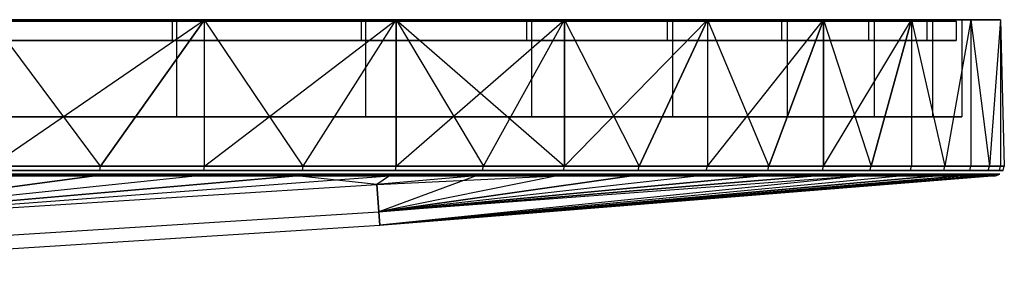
# Model space of a CAD drawing. Extents: x 0.1 to 11.9, y 0 to 2.7.
# Tile 20 of 20: x 9.9 to 11.9, y 0.1 to 0.6. Entities that reach past the tile are written whole.
import ezdxf

# ---------------------------------------------------------------- set-up
doc = ezdxf.new("R2010")
doc.units = 0
doc.header["$MEASUREMENT"] = 0
doc.layers.get('0').update_dxf_attribs({"color": 13, "linetype": 'CONTINUOUS'})

# ---------------------------------------------------------------- blocks, each defined once
blk = doc.blocks.new('ARIA_XL_STL')
at = {"color": 0}
for p, q in [((10.1791, 0.6146, 1.9583), (9.7522, 0.6146, 1.5525)), ((9.7522, 0.6146, 10.3766), (10.1791, 0.6146, 9.9708)), ((9.76, 0.6177, 1.5435), (10.1878, 0.6177, 1.9501)), ((10.1878, 0.6177, 9.979), (9.76, 0.6177, 10.3857)), ((10.1878, 0.6177, 9.979), (9.76, 0.6177, 10.3857)), ((9.76, 0.6177, 1.5435), (10.1878, 0.6177, 1.9501)), ((10.0333, 0.3207, 1.6843), (9.8113, 0.6177, 1.4837)), ((9.8113, 0.6177, 1.4837), (10.2448, 0.6177, 1.8959)), ((10.0333, 0.3207, 1.6843), (9.8113, 0.6177, 1.4837)), ((10.2448, 0.6177, 10.0333), (9.8113, 0.6177, 10.4454)), ((9.8113, 0.3207, 10.4454), (10.2448, 0.6177, 10.0333)), ((9.8113, 0.3207, 10.4454), (10.2448, 0.6177, 10.0333)), ((9.8113, 0.6177, 1.4837), (10.2448, 0.6177, 1.8959)), ((10.2448, 0.6177, 10.0333), (9.8113, 0.6177, 10.4454)), ((10.2448, 0.6177, 1.8959), (10.0333, 0.3207, 1.6843)), ((10.2448, 0.6177, 1.8959), (10.0333, 0.3207, 1.6843)), ((10.0333, 0.3207, 10.2448), (10.2448, 0.6177, 10.0333)), ((10.0333, 0.3207, 10.2448), (10.2448, 0.6177, 10.0333)), ((10.1791, 0.6146, 9.9708), (10.5628, 0.6146, 9.5239)), ((10.1791, 0.6146, 9.9708), (10.1791, 0.5752, 9.9708)), ((10.1791, 0.6146, 1.9583), (10.1791, 0.5752, 1.9583)), ((10.1791, 0.6146, 9.9708), (10.1791, 0.5752, 9.9708)), ((10.5628, 0.6146, 2.4053), (10.1791, 0.6146, 1.9583)), ((10.1791, 0.6146, 1.9583), (10.1791, 0.5752, 1.9583)), ((10.1878, 0.6177, 1.9501), (10.5722, 0.6177, 2.398)), ((10.5722, 0.6177, 9.5312), (10.1878, 0.6177, 9.979)), ((10.1878, 0.6177, 9.979), (10.1878, 0.4209, 9.979)), ((10.1878, 0.6177, 9.979), (10.1878, 0.4209, 9.979)), ((10.5722, 0.6177, 9.5312), (10.1878, 0.6177, 9.979)), ((10.1878, 0.6177, 1.9501), (10.5722, 0.6177, 2.398)), ((10.1878, 0.6177, 1.9501), (10.1878, 0.4209, 1.9501)), ((10.1878, 0.6177, 1.9501), (10.1878, 0.4209, 1.9501)), ((10.4454, 0.3207, 2.1179), (10.2448, 0.6177, 1.8959)), ((10.2448, 0.6177, 1.8959), (10.6345, 0.6177, 2.3498)), ((10.4454, 0.3207, 2.1179), (10.2448, 0.6177, 1.8959)), ((10.2448, 0.3207, 1.8959), (10.2448, 0.6177, 1.8959)), ((10.2448, 0.3207, 1.8959), (10.2448, 0.6177, 1.8959)), ((10.2448, 0.3207, 10.0333), (10.2448, 0.6177, 10.0333)), ((10.2448, 0.3207, 10.0333), (10.2448, 0.6177, 10.0333)), ((10.2448, 0.3207, 10.0333), (10.6345, 0.6177, 9.5794)), ((10.6345, 0.6177, 9.5794), (10.2448, 0.6177, 10.0333)), ((10.2448, 0.3207, 10.0333), (10.6345, 0.6177, 9.5794)), ((10.2448, 0.6177, 1.8959), (10.6345, 0.6177, 2.3498)), ((10.6345, 0.6177, 9.5794), (10.2448, 0.6177, 10.0333)), ((10.4454, 0.3207, 2.1179), (10.6345, 0.6177, 2.3498)), ((10.4454, 0.3207, 2.1179), (10.6345, 0.6177, 2.3498)), ((10.4454, 0.3207, 9.8113), (10.6345, 0.6177, 9.5794)), ((10.4454, 0.3207, 9.8113), (10.6345, 0.6177, 9.5794)), ((10.5628, 0.6146, 9.5239), (10.5628, 0.5752, 9.5239)), ((10.5628, 0.6146, 9.5239), (10.8993, 0.6146, 9.0404)), ((10.5628, 0.6146, 9.5239), (10.5628, 0.5752, 9.5239)), ((10.5628, 0.6146, 2.4053), (10.5628, 0.5752, 2.4053)), ((10.8993, 0.6146, 2.8887), (10.5628, 0.6146, 2.4053)), ((10.5628, 0.6146, 2.4053), (10.5628, 0.5752, 2.4053)), ((10.5722, 0.6177, 2.398), (10.9094, 0.6177, 2.8824)), ((10.9094, 0.6177, 9.0467), (10.5722, 0.6177, 9.5312)), ((10.5722, 0.6177, 9.5312), (10.5722, 0.4209, 9.5312)), ((10.5722, 0.6177, 9.5312), (10.5722, 0.4209, 9.5312)), ((10.9094, 0.6177, 9.0467), (10.5722, 0.6177, 9.5312)), ((10.5722, 0.6177, 2.398), (10.9094, 0.6177, 2.8824)), ((10.5722, 0.6177, 2.398), (10.5722, 0.4209, 2.398)), ((10.5722, 0.6177, 2.398), (10.5722, 0.4209, 2.398)), ((10.6345, 0.3207, 2.3498), (10.6345, 0.6177, 2.3498)), ((10.6345, 0.6177, 2.3498), (10.8116, 0.3207, 2.5909)), ((10.6345, 0.3207, 2.3498), (10.6345, 0.6177, 2.3498)), ((10.6345, 0.6177, 2.3498), (10.8116, 0.3207, 2.5909)), ((10.6345, 0.6177, 2.3498), (10.9762, 0.3207, 2.8408)), ((10.6345, 0.6177, 2.3498), (10.9762, 0.3207, 2.8408)), ((10.6345, 0.6177, 2.3498), (10.9762, 0.6177, 2.8408)), ((10.9762, 0.6177, 9.0884), (10.6345, 0.6177, 9.5794)), ((10.6345, 0.6177, 9.5794), (10.6345, 0.3207, 9.5794)), ((10.6345, 0.3207, 9.5794), (10.9762, 0.6177, 9.0884)), ((10.6345, 0.3207, 9.5794), (10.9762, 0.6177, 9.0884)), ((10.6345, 0.6177, 9.5794), (10.6345, 0.3207, 9.5794)), ((10.6345, 0.6177, 2.3498), (10.9762, 0.6177, 2.8408)), ((10.9762, 0.6177, 9.0884), (10.6345, 0.6177, 9.5794)), ((10.8116, 0.3207, 9.3382), (10.9762, 0.6177, 9.0884)), ((10.8116, 0.3207, 9.3382), (10.9762, 0.6177, 9.0884)), ((10.8993, 0.6146, 9.0404), (10.8993, 0.5752, 9.0404)), ((10.8993, 0.6146, 9.0404), (11.1852, 0.6146, 8.5254)), ((10.8993, 0.6146, 9.0404), (10.8993, 0.5752, 9.0404)), ((10.8993, 0.6146, 2.8887), (10.8993, 0.5752, 2.8887)), ((11.1852, 0.6146, 3.4037), (10.8993, 0.6146, 2.8887)), ((10.8993, 0.6146, 2.8887), (10.8993, 0.5752, 2.8887)), ((10.9094, 0.6177, 2.8824), (11.1959, 0.6177, 3.3985)), ((11.1959, 0.6177, 8.5306), (10.9094, 0.6177, 9.0467)), ((10.9094, 0.6177, 9.0467), (10.9094, 0.4209, 9.0467)), ((10.9094, 0.6177, 9.0467), (10.9094, 0.4209, 9.0467)), ((11.1959, 0.6177, 8.5306), (10.9094, 0.6177, 9.0467)), ((10.9094, 0.6177, 2.8824), (11.1959, 0.6177, 3.3985)), ((10.9094, 0.6177, 2.8824), (10.9094, 0.4209, 2.8824)), ((10.9094, 0.6177, 2.8824), (10.9094, 0.4209, 2.8824)), ((10.9762, 0.6177, 2.8408), (10.9762, 0.3207, 2.8408)), ((10.9762, 0.6177, 2.8408), (10.9762, 0.3207, 2.8408)), ((10.9762, 0.6177, 2.8408), (11.128, 0.3207, 3.0986)), ((10.9762, 0.6177, 2.8408), (11.128, 0.3207, 3.0986)), ((10.9762, 0.6177, 2.8408), (11.2666, 0.6177, 3.3638)), ((10.9762, 0.3207, 9.0884), (10.9762, 0.6177, 9.0884)), ((10.9762, 0.3207, 9.0884), (10.9762, 0.6177, 9.0884)), ((10.9762, 0.3207, 9.0884), (11.2666, 0.6177, 8.5653)), ((11.2666, 0.6177, 8.5653), (10.9762, 0.6177, 9.0884)), ((10.9762, 0.3207, 9.0884), (11.2666, 0.6177, 8.5653)), ((11.2666, 0.6177, 8.5653), (10.9762, 0.6177, 9.0884)), ((10.9762, 0.6177, 2.8408), (11.2666, 0.6177, 3.3638)), ((11.2666, 0.6177, 3.3638), (11.128, 0.3207, 3.0986)), ((11.2666, 0.6177, 3.3638), (11.128, 0.3207, 3.0986)), ((11.128, 0.3207, 8.8305), (11.2666, 0.6177, 8.5653)), ((11.128, 0.3207, 8.8305), (11.2666, 0.6177, 8.5653)), ((11.1852, 0.6146, 8.5254), (11.1852, 0.5752, 8.5254)), ((11.1852, 0.6146, 3.4037), (11.1852, 0.5752, 3.4037)), ((11.1852, 0.6146, 8.5254), (11.4175, 0.6146, 7.9841)), ((11.1852, 0.6146, 8.5254), (11.1852, 0.5752, 8.5254)), ((11.4175, 0.6146, 3.945), (11.1852, 0.6146, 3.4037)), ((11.1852, 0.6146, 3.4037), (11.1852, 0.5752, 3.4037)), ((11.1959, 0.6177, 3.3985), (11.4286, 0.6177, 3.9409)), ((11.4286, 0.6177, 7.9882), (11.1959, 0.6177, 8.5306)), ((11.1959, 0.6177, 8.5306), (11.1959, 0.4209, 8.5306)), ((11.1959, 0.6177, 8.5306), (11.1959, 0.4209, 8.5306)), ((11.4286, 0.6177, 7.9882), (11.1959, 0.6177, 8.5306)), ((11.1959, 0.6177, 3.3985), (11.4286, 0.6177, 3.9409)), ((11.1959, 0.6177, 3.3985), (11.1959, 0.4209, 3.3985)), ((11.1959, 0.6177, 3.3985), (11.1959, 0.4209, 3.3985)), ((11.2666, 0.6177, 3.3638), (11.2666, 0.3207, 3.3638)), ((11.2666, 0.6177, 3.3638), (11.2666, 0.3207, 3.3638)), ((11.2666, 0.6177, 3.3638), (11.3915, 0.3207, 3.6357)), ((11.2666, 0.6177, 3.3638), (11.3915, 0.3207, 3.6357)), ((11.2666, 0.6177, 3.3638), (11.5025, 0.6177, 3.9136)), ((11.5025, 0.6177, 8.0156), (11.2666, 0.6177, 8.5653)), ((11.2666, 0.6177, 8.5653), (11.2666, 0.3207, 8.5653)), ((11.2666, 0.3207, 8.5653), (11.5025, 0.6177, 8.0156)), ((11.2666, 0.3207, 8.5653), (11.5025, 0.6177, 8.0156)), ((11.2666, 0.6177, 8.5653), (11.2666, 0.3207, 8.5653)), ((11.5025, 0.6177, 8.0156), (11.2666, 0.6177, 8.5653)), ((11.2666, 0.6177, 3.3638), (11.5025, 0.6177, 3.9136)), ((11.5025, 0.6177, 3.9136), (11.3915, 0.3207, 3.6357)), ((11.5025, 0.6177, 3.9136), (11.3915, 0.3207, 3.6357)), ((11.3915, 0.3207, 8.2934), (11.5025, 0.6177, 8.0156)), ((11.3915, 0.3207, 8.2934), (11.5025, 0.6177, 8.0156)), ((11.4175, 0.6146, 7.9841), (11.5938, 0.6146, 7.4221)), ((11.4175, 0.6146, 7.9841), (11.4175, 0.5752, 7.9841)), ((11.4175, 0.6146, 7.9841), (11.4175, 0.5752, 7.9841)), ((11.4175, 0.6146, 3.945), (11.4175, 0.5752, 3.945)), ((11.5938, 0.6146, 4.5071), (11.4175, 0.6146, 3.945)), ((11.4175, 0.6146, 3.945), (11.4175, 0.5752, 3.945)), ((11.4286, 0.6177, 3.9409), (11.6053, 0.6177, 4.5041)), ((11.6053, 0.6177, 7.4251), (11.4286, 0.6177, 7.9882)), ((11.4286, 0.6177, 7.9882), (11.4286, 0.4209, 7.9882)), ((11.4286, 0.6177, 7.9882), (11.4286, 0.4209, 7.9882)), ((11.6053, 0.6177, 7.4251), (11.4286, 0.6177, 7.9882)), ((11.4286, 0.6177, 3.9409), (11.6053, 0.6177, 4.5041)), ((11.4286, 0.6177, 3.9409), (11.4286, 0.4209, 3.9409)), ((11.4286, 0.6177, 3.9409), (11.4286, 0.4209, 3.9409)), ((11.5025, 0.6177, 3.9136), (11.5025, 0.3207, 3.9136)), ((11.5025, 0.6177, 3.9136), (11.5025, 0.3207, 3.9136)), ((11.5025, 0.6177, 3.9136), (11.5992, 0.3207, 4.1967)), ((11.5025, 0.6177, 3.9136), (11.5992, 0.3207, 4.1967)), ((11.5025, 0.6177, 3.9136), (11.6816, 0.6177, 4.4843)), ((11.5025, 0.3207, 8.0156), (11.5025, 0.6177, 8.0156)), ((11.5025, 0.3207, 8.0156), (11.5025, 0.6177, 8.0156)), ((11.5025, 0.3207, 8.0156), (11.6816, 0.6177, 7.4448)), ((11.6816, 0.6177, 7.4448), (11.5025, 0.6177, 8.0156)), ((11.5025, 0.3207, 8.0156), (11.6816, 0.6177, 7.4448)), ((11.6816, 0.6177, 7.4448), (11.5025, 0.6177, 8.0156)), ((11.5025, 0.6177, 3.9136), (11.6816, 0.6177, 4.4843)), ((11.5938, 0.6146, 7.4221), (11.5938, 0.5752, 7.4221)), ((11.5938, 0.6146, 7.4221), (11.7124, 0.6146, 6.8451)), ((11.5938, 0.6146, 7.4221), (11.5938, 0.5752, 7.4221)), ((11.5938, 0.6146, 4.5071), (11.5938, 0.5752, 4.5071)), ((11.7124, 0.6146, 5.084), (11.5938, 0.6146, 4.5071)), ((11.5938, 0.6146, 4.5071), (11.5938, 0.5752, 4.5071)), ((11.6816, 0.6177, 4.4843), (11.5992, 0.3207, 4.1967)), ((11.6816, 0.6177, 4.4843), (11.5992, 0.3207, 4.1967)), ((11.5992, 0.3207, 7.7325), (11.6816, 0.6177, 7.4448)), ((11.5992, 0.3207, 7.7325), (11.6816, 0.6177, 7.4448)), ((11.6053, 0.6177, 4.5041), (11.7241, 0.6177, 5.0822)), ((11.7241, 0.6177, 6.8469), (11.6053, 0.6177, 7.4251)), ((11.6053, 0.6177, 7.4251), (11.6053, 0.4209, 7.4251)), ((11.6053, 0.6177, 7.4251), (11.6053, 0.4209, 7.4251)), ((11.7241, 0.6177, 6.8469), (11.6053, 0.6177, 7.4251)), ((11.6053, 0.6177, 4.5041), (11.7241, 0.6177, 5.0822)), ((11.6053, 0.6177, 4.5041), (11.6053, 0.4209, 4.5041)), ((11.6053, 0.6177, 4.5041), (11.6053, 0.4209, 4.5041)), ((11.6816, 0.6177, 4.4843), (11.6816, 0.3207, 4.4843)), ((11.6816, 0.6177, 4.4843), (11.6816, 0.3207, 4.4843)), ((11.6816, 0.6177, 4.4843), (11.7492, 0.3207, 4.7758)), ((11.6816, 0.6177, 4.4843), (11.7492, 0.3207, 4.7758)), ((11.6816, 0.6177, 4.4843), (11.802, 0.6177, 5.0703)), ((11.802, 0.6177, 6.8588), (11.6816, 0.6177, 7.4448)), ((11.6816, 0.6177, 7.4448), (11.7492, 0.3207, 7.1533)), ((11.6816, 0.6177, 7.4448), (11.7492, 0.3207, 7.1533)), ((11.6816, 0.6177, 7.4448), (11.6816, 0.3207, 7.4448)), ((11.6816, 0.6177, 7.4448), (11.6816, 0.3207, 7.4448)), ((11.802, 0.6177, 6.8588), (11.6816, 0.6177, 7.4448)), ((11.6816, 0.6177, 4.4843), (11.802, 0.6177, 5.0703)), ((11.7124, 0.6146, 6.8451), (11.7124, 0.5752, 6.8451)), ((11.7124, 0.6146, 6.8451), (11.772, 0.6146, 6.2591)), ((11.7124, 0.6146, 6.8451), (11.7124, 0.5752, 6.8451)), ((11.772, 0.6146, 5.67), (11.7124, 0.6146, 5.084)), ((11.7124, 0.6146, 5.084), (11.7124, 0.5752, 5.084)), ((11.7124, 0.6146, 5.084), (11.7124, 0.5752, 5.084)), ((11.7241, 0.6177, 5.0822), (11.7839, 0.6177, 5.6694)), ((11.7839, 0.6177, 6.2597), (11.7241, 0.6177, 6.8469)), ((11.7241, 0.6177, 6.8469), (11.7241, 0.4209, 6.8469)), ((11.7241, 0.6177, 6.8469), (11.7241, 0.4209, 6.8469)), ((11.7839, 0.6177, 6.2597), (11.7241, 0.6177, 6.8469)), ((11.7241, 0.6177, 5.0822), (11.7839, 0.6177, 5.6694)), ((11.7241, 0.6177, 5.0822), (11.7241, 0.4209, 5.0822)), ((11.7241, 0.6177, 5.0822), (11.7241, 0.4209, 5.0822)), ((11.802, 0.6177, 5.0703), (11.7492, 0.3207, 4.7758)), ((11.802, 0.6177, 5.0703), (11.7492, 0.3207, 4.7758)), ((11.802, 0.6177, 6.8588), (11.7492, 0.3207, 7.1533)), ((11.802, 0.6177, 6.8588), (11.7492, 0.3207, 7.1533)), ((11.772, 0.6146, 6.2591), (11.772, 0.5752, 6.2591)), ((11.772, 0.6146, 5.67), (11.772, 0.5752, 5.67)), ((11.772, 0.6146, 6.2591), (11.772, 0.6146, 5.67)), ((11.772, 0.6146, 6.2591), (11.772, 0.5752, 6.2591)), ((11.772, 0.6146, 5.67), (11.772, 0.5752, 5.67)), ((11.7839, 0.6177, 5.6694), (11.7839, 0.6177, 6.2597)), ((11.7839, 0.6177, 6.2597), (11.7839, 0.4209, 6.2597)), ((11.7839, 0.6177, 6.2597), (11.7839, 0.4209, 6.2597)), ((11.7839, 0.6177, 5.6694), (11.7839, 0.6177, 6.2597)), ((11.7839, 0.6177, 5.6694), (11.7839, 0.4209, 5.6694)), ((11.7839, 0.6177, 5.6694), (11.7839, 0.4209, 5.6694)), ((11.802, 0.6177, 5.0703), (11.802, 0.3207, 5.0703)), ((11.802, 0.6177, 5.0703), (11.802, 0.3207, 5.0703)), ((11.802, 0.6177, 5.0703), (11.8398, 0.3207, 5.3671)), ((11.802, 0.6177, 5.0703), (11.8398, 0.3207, 5.3671)), ((11.802, 0.6177, 5.0703), (11.8625, 0.6177, 5.6655)), ((11.8625, 0.6177, 6.2637), (11.802, 0.6177, 6.8588)), ((11.802, 0.6177, 6.8588), (11.8398, 0.3207, 6.562)), ((11.802, 0.6177, 6.8588), (11.8398, 0.3207, 6.562)), ((11.802, 0.6177, 6.8588), (11.802, 0.3207, 6.8588)), ((11.802, 0.6177, 6.8588), (11.802, 0.3207, 6.8588)), ((11.8625, 0.6177, 6.2637), (11.802, 0.6177, 6.8588)), ((11.802, 0.6177, 5.0703), (11.8625, 0.6177, 5.6655)), ((11.8625, 0.6177, 5.6655), (11.8398, 0.3207, 5.3671)), ((11.8625, 0.6177, 5.6655), (11.8398, 0.3207, 5.3671)), ((11.8625, 0.6177, 6.2637), (11.8398, 0.3207, 6.562)), ((11.8625, 0.6177, 6.2637), (11.8398, 0.3207, 6.562)), ((11.8625, 0.6177, 5.6655), (11.8625, 0.3207, 5.6655)), ((11.8625, 0.6177, 5.6655), (11.8625, 0.3207, 5.6655)), ((11.8625, 0.6177, 5.6655), (11.8701, 0.3207, 5.9646)), ((11.8625, 0.6177, 5.6655), (11.8701, 0.3207, 5.9646)), ((11.8625, 0.6177, 5.6655), (11.8625, 0.6177, 6.2637)), ((11.8625, 0.6177, 6.2637), (11.8701, 0.3207, 5.9646)), ((11.8625, 0.6177, 6.2637), (11.8701, 0.3207, 5.9646)), ((11.8625, 0.6177, 6.2637), (11.8625, 0.3207, 6.2637)), ((11.8625, 0.6177, 6.2637), (11.8625, 0.3207, 6.2637)), ((11.8625, 0.6177, 5.6655), (11.8625, 0.6177, 6.2637)), ((9.7522, 0.5752, 1.5525), (10.1791, 0.5752, 1.9583)), ((10.1791, 0.5752, 9.9708), (9.7522, 0.5752, 10.3766)), ((9.7522, 0.5752, 1.5525), (10.1791, 0.5752, 1.9583)), ((10.1791, 0.5752, 9.9708), (9.7522, 0.5752, 10.3766)), ((10.1791, 0.5752, 1.9583), (10.5628, 0.5752, 2.4053)), ((10.5628, 0.5752, 9.5239), (10.1791, 0.5752, 9.9708)), ((10.5628, 0.5752, 9.5239), (10.1791, 0.5752, 9.9708)), ((10.1791, 0.5752, 1.9583), (10.5628, 0.5752, 2.4053)), ((10.5628, 0.5752, 2.4053), (10.8993, 0.5752, 2.8887)), ((10.8993, 0.5752, 9.0404), (10.5628, 0.5752, 9.5239)), ((10.8993, 0.5752, 9.0404), (10.5628, 0.5752, 9.5239)), ((10.5628, 0.5752, 2.4053), (10.8993, 0.5752, 2.8887)), ((10.8993, 0.5752, 2.8887), (11.1852, 0.5752, 3.4037)), ((11.1852, 0.5752, 8.5254), (10.8993, 0.5752, 9.0404)), ((11.1852, 0.5752, 8.5254), (10.8993, 0.5752, 9.0404)), ((10.8993, 0.5752, 2.8887), (11.1852, 0.5752, 3.4037)), ((11.1852, 0.5752, 3.4037), (11.4175, 0.5752, 3.945)), ((11.4175, 0.5752, 7.9841), (11.1852, 0.5752, 8.5254)), ((11.4175, 0.5752, 7.9841), (11.1852, 0.5752, 8.5254)), ((11.1852, 0.5752, 3.4037), (11.4175, 0.5752, 3.945)), ((11.4175, 0.5752, 3.945), (11.5938, 0.5752, 4.5071)), ((11.5938, 0.5752, 7.4221), (11.4175, 0.5752, 7.9841)), ((11.5938, 0.5752, 7.4221), (11.4175, 0.5752, 7.9841)), ((11.4175, 0.5752, 3.945), (11.5938, 0.5752, 4.5071)), ((11.5938, 0.5752, 4.5071), (11.7124, 0.5752, 5.084)), ((11.7124, 0.5752, 6.8451), (11.5938, 0.5752, 7.4221)), ((11.7124, 0.5752, 6.8451), (11.5938, 0.5752, 7.4221)), ((11.5938, 0.5752, 4.5071), (11.7124, 0.5752, 5.084)), ((11.7124, 0.5752, 5.084), (11.772, 0.5752, 5.67)), ((11.772, 0.5752, 6.2591), (11.7124, 0.5752, 6.8451)), ((11.772, 0.5752, 6.2591), (11.7124, 0.5752, 6.8451)), ((11.7124, 0.5752, 5.084), (11.772, 0.5752, 5.67)), ((11.772, 0.5752, 5.67), (11.772, 0.5752, 6.2591)), ((11.772, 0.5752, 5.67), (11.772, 0.5752, 6.2591)), ((10.1878, 0.4209, 9.979), (9.76, 0.4209, 10.3857)), ((9.76, 0.4209, 1.5435), (10.1878, 0.4209, 1.9501)), ((10.1878, 0.4209, 9.979), (9.76, 0.4209, 10.3857)), ((9.76, 0.4209, 1.5435), (10.1878, 0.4209, 1.9501)), ((10.5722, 0.4209, 9.5312), (10.1878, 0.4209, 9.979)), ((10.1878, 0.4209, 1.9501), (10.5722, 0.4209, 2.398)), ((10.5722, 0.4209, 9.5312), (10.1878, 0.4209, 9.979)), ((10.1878, 0.4209, 1.9501), (10.5722, 0.4209, 2.398)), ((10.9094, 0.4209, 9.0467), (10.5722, 0.4209, 9.5312)), ((10.5722, 0.4209, 2.398), (10.9094, 0.4209, 2.8824)), ((10.9094, 0.4209, 9.0467), (10.5722, 0.4209, 9.5312)), ((10.5722, 0.4209, 2.398), (10.9094, 0.4209, 2.8824)), ((11.1959, 0.4209, 8.5306), (10.9094, 0.4209, 9.0467)), ((10.9094, 0.4209, 2.8824), (11.1959, 0.4209, 3.3985)), ((11.1959, 0.4209, 8.5306), (10.9094, 0.4209, 9.0467)), ((10.9094, 0.4209, 2.8824), (11.1959, 0.4209, 3.3985)), ((11.4286, 0.4209, 7.9882), (11.1959, 0.4209, 8.5306)), ((11.1959, 0.4209, 3.3985), (11.4286, 0.4209, 3.9409)), ((11.4286, 0.4209, 7.9882), (11.1959, 0.4209, 8.5306)), ((11.1959, 0.4209, 3.3985), (11.4286, 0.4209, 3.9409)), ((11.6053, 0.4209, 7.4251), (11.4286, 0.4209, 7.9882)), ((11.4286, 0.4209, 3.9409), (11.6053, 0.4209, 4.5041)), ((11.6053, 0.4209, 7.4251), (11.4286, 0.4209, 7.9882)), ((11.4286, 0.4209, 3.9409), (11.6053, 0.4209, 4.5041)), ((11.7241, 0.4209, 6.8469), (11.6053, 0.4209, 7.4251)), ((11.6053, 0.4209, 4.5041), (11.7241, 0.4209, 5.0822)), ((11.7241, 0.4209, 6.8469), (11.6053, 0.4209, 7.4251)), ((11.6053, 0.4209, 4.5041), (11.7241, 0.4209, 5.0822)), ((11.7839, 0.4209, 6.2597), (11.7241, 0.4209, 6.8469)), ((11.7241, 0.4209, 5.0822), (11.7839, 0.4209, 5.6694)), ((11.7839, 0.4209, 6.2597), (11.7241, 0.4209, 6.8469)), ((11.7241, 0.4209, 5.0822), (11.7839, 0.4209, 5.6694)), ((11.7839, 0.4209, 5.6694), (11.7839, 0.4209, 6.2597)), ((11.7839, 0.4209, 5.6694), (11.7839, 0.4209, 6.2597)), ((10.0333, 0.3207, 1.6843), (9.8113, 0.3207, 1.4837)), ((9.8113, 0.3207, 10.4454), (10.0333, 0.3207, 10.2448)), ((9.8113, 0.3207, 10.4454), (10.0333, 0.3207, 10.2448)), ((10.0333, 0.3207, 1.6843), (9.8113, 0.3207, 1.4837)), ((10.0317, 0.3114, 10.2431), (10.0333, 0.3207, 10.2448)), ((10.0317, 0.3114, 10.2431), (10.0333, 0.3207, 10.2448)), ((10.0317, 0.3114, 1.686), (10.0333, 0.3207, 1.6843)), ((10.0317, 0.3114, 1.686), (10.0333, 0.3207, 1.6843)), ((10.2448, 0.3207, 1.8959), (10.0333, 0.3207, 1.6843)), ((10.0333, 0.3207, 10.2448), (10.2448, 0.3207, 10.0333)), ((10.0333, 0.3207, 10.2448), (10.2448, 0.3207, 10.0333)), ((10.2448, 0.3207, 1.8959), (10.0333, 0.3207, 1.6843)), ((10.2431, 0.3114, 10.0317), (10.2448, 0.3207, 10.0333)), ((10.2431, 0.3114, 10.0317), (10.2448, 0.3207, 10.0333)), ((10.2431, 0.3114, 1.8975), (10.2448, 0.3207, 1.8959)), ((10.2431, 0.3114, 1.8975), (10.2448, 0.3207, 1.8959)), ((10.4454, 0.3207, 2.1179), (10.2448, 0.3207, 1.8959)), ((10.2448, 0.3207, 10.0333), (10.4454, 0.3207, 9.8113)), ((10.2448, 0.3207, 10.0333), (10.4454, 0.3207, 9.8113)), ((10.4454, 0.3207, 2.1179), (10.2448, 0.3207, 1.8959)), ((10.4436, 0.3114, 9.8097), (10.4454, 0.3207, 9.8113)), ((10.4436, 0.3114, 9.8097), (10.4454, 0.3207, 9.8113)), ((10.4436, 0.3114, 2.1194), (10.4454, 0.3207, 2.1179)), ((10.4436, 0.3114, 2.1194), (10.4454, 0.3207, 2.1179)), ((10.6345, 0.3207, 2.3498), (10.4454, 0.3207, 2.1179)), ((10.4454, 0.3207, 9.8113), (10.6345, 0.3207, 9.5794)), ((10.4454, 0.3207, 9.8113), (10.6345, 0.3207, 9.5794)), ((10.6345, 0.3207, 2.3498), (10.4454, 0.3207, 2.1179)), ((10.6327, 0.3114, 9.5779), (10.6345, 0.3207, 9.5794)), ((10.6327, 0.3114, 9.5779), (10.6345, 0.3207, 9.5794)), ((10.6327, 0.3114, 2.3512), (10.6345, 0.3207, 2.3498)), ((10.6327, 0.3114, 2.3512), (10.6345, 0.3207, 2.3498)), ((10.8116, 0.3207, 2.5909), (10.6345, 0.3207, 2.3498)), ((10.6345, 0.3207, 9.5794), (10.8116, 0.3207, 9.3382)), ((10.6345, 0.3207, 9.5794), (10.8116, 0.3207, 9.3382)), ((10.8116, 0.3207, 2.5909), (10.6345, 0.3207, 2.3498)), ((10.8097, 0.3114, 9.3369), (10.8116, 0.3207, 9.3382)), ((10.8097, 0.3114, 9.3369), (10.8116, 0.3207, 9.3382)), ((10.8097, 0.3114, 2.5923), (10.8116, 0.3207, 2.5909)), ((10.8097, 0.3114, 2.5923), (10.8116, 0.3207, 2.5909)), ((10.9762, 0.3207, 2.8408), (10.8116, 0.3207, 2.5909)), ((10.8116, 0.3207, 9.3382), (10.9762, 0.3207, 9.0884)), ((10.8116, 0.3207, 9.3382), (10.9762, 0.3207, 9.0884)), ((10.9762, 0.3207, 2.8408), (10.8116, 0.3207, 2.5909)), ((10.9743, 0.3114, 9.0871), (10.9762, 0.3207, 9.0884)), ((10.9743, 0.3114, 9.0871), (10.9762, 0.3207, 9.0884)), ((10.9743, 0.3114, 2.842), (10.9762, 0.3207, 2.8408)), ((10.9743, 0.3114, 2.842), (10.9762, 0.3207, 2.8408)), ((11.128, 0.3207, 3.0986), (10.9762, 0.3207, 2.8408)), ((10.9762, 0.3207, 9.0884), (11.128, 0.3207, 8.8305)), ((10.9762, 0.3207, 9.0884), (11.128, 0.3207, 8.8305)), ((11.128, 0.3207, 3.0986), (10.9762, 0.3207, 2.8408)), ((11.126, 0.3114, 8.8294), (11.128, 0.3207, 8.8305)), ((11.126, 0.3114, 8.8294), (11.128, 0.3207, 8.8305)), ((11.126, 0.3114, 3.0997), (11.128, 0.3207, 3.0986)), ((11.126, 0.3114, 3.0997), (11.128, 0.3207, 3.0986)), ((11.2666, 0.3207, 3.3638), (11.128, 0.3207, 3.0986)), ((11.128, 0.3207, 8.8305), (11.2666, 0.3207, 8.5653)), ((11.128, 0.3207, 8.8305), (11.2666, 0.3207, 8.5653)), ((11.2666, 0.3207, 3.3638), (11.128, 0.3207, 3.0986)), ((11.2645, 0.3114, 8.5643), (11.2666, 0.3207, 8.5653)), ((11.2645, 0.3114, 8.5643), (11.2666, 0.3207, 8.5653)), ((11.2645, 0.3114, 3.3648), (11.2666, 0.3207, 3.3638)), ((11.2645, 0.3114, 3.3648), (11.2666, 0.3207, 3.3638)), ((11.3915, 0.3207, 3.6357), (11.2666, 0.3207, 3.3638)), ((11.2666, 0.3207, 8.5653), (11.3915, 0.3207, 8.2934)), ((11.2666, 0.3207, 8.5653), (11.3915, 0.3207, 8.2934)), ((11.3915, 0.3207, 3.6357), (11.2666, 0.3207, 3.3638)), ((11.3893, 0.3114, 8.2925), (11.3915, 0.3207, 8.2934)), ((11.3893, 0.3114, 8.2925), (11.3915, 0.3207, 8.2934)), ((11.3893, 0.3114, 3.6366), (11.3915, 0.3207, 3.6357)), ((11.3893, 0.3114, 3.6366), (11.3915, 0.3207, 3.6357)), ((11.5025, 0.3207, 3.9136), (11.3915, 0.3207, 3.6357)), ((11.3915, 0.3207, 8.2934), (11.5025, 0.3207, 8.0156)), ((11.3915, 0.3207, 8.2934), (11.5025, 0.3207, 8.0156)), ((11.5025, 0.3207, 3.9136), (11.3915, 0.3207, 3.6357)), ((11.5003, 0.3114, 8.0148), (11.5025, 0.3207, 8.0156)), ((11.5003, 0.3114, 8.0148), (11.5025, 0.3207, 8.0156)), ((11.5003, 0.3114, 3.9144), (11.5025, 0.3207, 3.9136)), ((11.5003, 0.3114, 3.9144), (11.5025, 0.3207, 3.9136)), ((11.5992, 0.3207, 4.1967), (11.5025, 0.3207, 3.9136)), ((11.5025, 0.3207, 8.0156), (11.5992, 0.3207, 7.7325)), ((11.5025, 0.3207, 8.0156), (11.5992, 0.3207, 7.7325)), ((11.5992, 0.3207, 4.1967), (11.5025, 0.3207, 3.9136)), ((11.597, 0.3114, 7.7318), (11.5992, 0.3207, 7.7325)), ((11.597, 0.3114, 7.7318), (11.5992, 0.3207, 7.7325)), ((11.597, 0.3114, 4.1974), (11.5992, 0.3207, 4.1967)), ((11.597, 0.3114, 4.1974), (11.5992, 0.3207, 4.1967)), ((11.6816, 0.3207, 4.4843), (11.5992, 0.3207, 4.1967)), ((11.5992, 0.3207, 7.7325), (11.6816, 0.3207, 7.4448)), ((11.5992, 0.3207, 7.7325), (11.6816, 0.3207, 7.4448)), ((11.6816, 0.3207, 4.4843), (11.5992, 0.3207, 4.1967)), ((11.6793, 0.3114, 7.4442), (11.6816, 0.3207, 7.4448)), ((11.6793, 0.3114, 7.4442), (11.6816, 0.3207, 7.4448)), ((11.6793, 0.3114, 4.4849), (11.6816, 0.3207, 4.4843)), ((11.6793, 0.3114, 4.4849), (11.6816, 0.3207, 4.4843)), ((11.7492, 0.3207, 4.7758), (11.6816, 0.3207, 4.4843)), ((11.6816, 0.3207, 7.4448), (11.7492, 0.3207, 7.1533)), ((11.6816, 0.3207, 7.4448), (11.7492, 0.3207, 7.1533)), ((11.7492, 0.3207, 4.7758), (11.6816, 0.3207, 4.4843)), ((11.7469, 0.3114, 7.1529), (11.7492, 0.3207, 7.1533)), ((11.7469, 0.3114, 7.1529), (11.7492, 0.3207, 7.1533)), ((11.7469, 0.3114, 4.7763), (11.7492, 0.3207, 4.7758)), ((11.7469, 0.3114, 4.7763), (11.7492, 0.3207, 4.7758)), ((11.802, 0.3207, 5.0703), (11.7492, 0.3207, 4.7758)), ((11.7492, 0.3207, 7.1533), (11.802, 0.3207, 6.8588)), ((11.7492, 0.3207, 7.1533), (11.802, 0.3207, 6.8588)), ((11.802, 0.3207, 5.0703), (11.7492, 0.3207, 4.7758)), ((11.7997, 0.3114, 6.8585), (11.802, 0.3207, 6.8588)), ((11.7997, 0.3114, 6.8585), (11.802, 0.3207, 6.8588)), ((11.7997, 0.3114, 5.0707), (11.802, 0.3207, 5.0703)), ((11.7997, 0.3114, 5.0707), (11.802, 0.3207, 5.0703)), ((11.8398, 0.3207, 5.3671), (11.802, 0.3207, 5.0703)), ((11.802, 0.3207, 6.8588), (11.8398, 0.3207, 6.562)), ((11.802, 0.3207, 6.8588), (11.8398, 0.3207, 6.562)), ((11.8398, 0.3207, 5.3671), (11.802, 0.3207, 5.0703)), ((11.8375, 0.3114, 6.5618), (11.8398, 0.3207, 6.562)), ((11.8375, 0.3114, 6.5618), (11.8398, 0.3207, 6.562)), ((11.8375, 0.3114, 5.3674), (11.8398, 0.3207, 5.3671)), ((11.8375, 0.3114, 5.3674), (11.8398, 0.3207, 5.3671)), ((11.8625, 0.3207, 5.6655), (11.8398, 0.3207, 5.3671)), ((11.8398, 0.3207, 6.562), (11.8625, 0.3207, 6.2637)), ((11.8398, 0.3207, 6.562), (11.8625, 0.3207, 6.2637)), ((11.8625, 0.3207, 5.6655), (11.8398, 0.3207, 5.3671)), ((11.8602, 0.3114, 6.2636), (11.8625, 0.3207, 6.2637)), ((11.8602, 0.3114, 6.2636), (11.8625, 0.3207, 6.2637)), ((11.8602, 0.3114, 5.6656), (11.8625, 0.3207, 5.6655)), ((11.8602, 0.3114, 5.6656), (11.8625, 0.3207, 5.6655)), ((11.8701, 0.3207, 5.9646), (11.8625, 0.3207, 5.6655)), ((11.8625, 0.3207, 6.2637), (11.8701, 0.3207, 5.9646)), ((11.8625, 0.3207, 6.2637), (11.8701, 0.3207, 5.9646)), ((11.8701, 0.3207, 5.9646), (11.8625, 0.3207, 5.6655)), ((11.8677, 0.3114, 5.9646), (11.8701, 0.3207, 5.9646)), ((11.8677, 0.3114, 5.9646), (11.8701, 0.3207, 5.9646)), ((10.4319, 0.3011, 9.7996), (9.2735, 0.2003, 9.278)), ((10.2319, 0.3011, 10.021), (9.2735, 0.2003, 9.278)), ((10.021, 0.3011, 1.6972), (9.2735, 0.2003, 2.6511)), ((10.4319, 0.3011, 9.7996), (9.2735, 0.2003, 9.278)), ((9.2735, 0.2003, 9.278), (10.6204, 0.3011, 9.5684)), ((9.2735, 0.2003, 9.278), (10.021, 0.3011, 10.2319)), ((9.2735, 0.2003, 9.278), (10.021, 0.3011, 10.2319)), ((10.2319, 0.3011, 10.021), (9.2735, 0.2003, 9.278)), ((10.021, 0.3011, 1.6972), (9.2735, 0.2003, 2.6511)), ((10.2319, 0.3011, 1.9082), (9.2735, 0.2003, 2.6511)), ((9.2735, 0.2003, 2.6511), (10.4319, 0.3011, 2.1295)), ((10.2319, 0.3011, 1.9082), (9.2735, 0.2003, 2.6511)), ((9.2735, 0.2003, 9.278), (10.6204, 0.3011, 9.5684)), ((9.2735, 0.2003, 2.6511), (10.4319, 0.3011, 2.1295)), ((10.021, 0.3011, 10.2319), (9.7996, 0.3011, 10.4319)), ((9.7996, 0.3011, 1.4973), (10.021, 0.3011, 1.6972)), ((9.7996, 0.3011, 1.4973), (10.021, 0.3011, 1.6972)), ((10.021, 0.3011, 10.2319), (9.7996, 0.3011, 10.4319)), ((9.8055, 0.3043, 10.4387), (10.0272, 0.3043, 10.2385)), ((10.0272, 0.3043, 1.6907), (9.8055, 0.3043, 1.4904)), ((9.8097, 0.3114, 10.4436), (10.0317, 0.3114, 10.2431)), ((10.0317, 0.3114, 1.686), (9.8097, 0.3114, 1.4855)), ((10.021, 0.3011, 10.2319), (10.0272, 0.3043, 10.2385)), ((10.021, 0.3011, 10.2319), (10.0272, 0.3043, 10.2385)), ((10.021, 0.3011, 1.6972), (10.0272, 0.3043, 1.6907)), ((10.021, 0.3011, 1.6972), (10.0272, 0.3043, 1.6907)), ((10.2319, 0.3011, 10.021), (10.021, 0.3011, 10.2319)), ((10.021, 0.3011, 1.6972), (10.2319, 0.3011, 1.9082)), ((10.2319, 0.3011, 10.021), (10.021, 0.3011, 10.2319)), ((10.021, 0.3011, 1.6972), (10.2319, 0.3011, 1.9082)), ((10.0272, 0.3043, 10.2385), (10.2385, 0.3043, 10.0272)), ((10.2385, 0.3043, 1.9019), (10.0272, 0.3043, 1.6907)), ((10.0317, 0.3114, 10.2431), (10.2431, 0.3114, 10.0317)), ((10.2431, 0.3114, 1.8975), (10.0317, 0.3114, 1.686)), ((10.2319, 0.3011, 10.021), (10.2385, 0.3043, 10.0272)), ((10.2319, 0.3011, 1.9082), (10.2385, 0.3043, 1.9019)), ((10.2319, 0.3011, 10.021), (10.2385, 0.3043, 10.0272)), ((10.2319, 0.3011, 1.9082), (10.2385, 0.3043, 1.9019)), ((10.4319, 0.3011, 9.7996), (10.2319, 0.3011, 10.021)), ((10.2319, 0.3011, 1.9082), (10.4319, 0.3011, 2.1295)), ((10.4319, 0.3011, 9.7996), (10.2319, 0.3011, 10.021)), ((10.2319, 0.3011, 1.9082), (10.4319, 0.3011, 2.1295)), ((10.2385, 0.3043, 10.0272), (10.4387, 0.3043, 9.8055)), ((10.4387, 0.3043, 2.1236), (10.2385, 0.3043, 1.9019)), ((10.2431, 0.3114, 10.0317), (10.4436, 0.3114, 9.8097)), ((10.4436, 0.3114, 2.1194), (10.2431, 0.3114, 1.8975)), ((10.4319, 0.3011, 9.7996), (10.4387, 0.3043, 9.8055)), ((10.4319, 0.3011, 9.7996), (10.4387, 0.3043, 9.8055)), ((10.4319, 0.3011, 2.1295), (10.4387, 0.3043, 2.1236)), ((10.4319, 0.3011, 2.1295), (10.4387, 0.3043, 2.1236)), ((10.6204, 0.3011, 9.5684), (10.4319, 0.3011, 9.7996)), ((10.4319, 0.3011, 2.1295), (10.6204, 0.3011, 2.3607)), ((10.6204, 0.3011, 9.5684), (10.4319, 0.3011, 9.7996)), ((10.4319, 0.3011, 2.1295), (10.6204, 0.3011, 2.3607)), ((10.595, 0.2833, 2.6511), (10.4319, 0.3011, 2.1295)), ((10.595, 0.2833, 2.6511), (10.4319, 0.3011, 2.1295)), ((10.4387, 0.3043, 9.8055), (10.6275, 0.3043, 9.574)), ((10.6275, 0.3043, 2.3552), (10.4387, 0.3043, 2.1236)), ((10.4436, 0.3114, 9.8097), (10.6327, 0.3114, 9.5779)), ((10.6327, 0.3114, 2.3512), (10.4436, 0.3114, 2.1194)), ((10.7969, 0.3011, 9.328), (10.595, 0.2833, 9.278)), ((10.595, 0.2833, 9.278), (10.9611, 0.3011, 9.0789)), ((10.595, 0.2833, 9.278), (10.9611, 0.3011, 9.0789)), ((10.6204, 0.3011, 2.3607), (10.595, 0.2833, 2.6511)), ((10.6204, 0.3011, 2.3607), (10.595, 0.2833, 2.6511)), ((10.7969, 0.3011, 2.6011), (10.595, 0.2833, 2.6511)), ((10.7969, 0.3011, 2.6011), (10.595, 0.2833, 2.6511)), ((10.6204, 0.3011, 9.5684), (10.595, 0.2833, 9.278)), ((10.6204, 0.3011, 9.5684), (10.595, 0.2833, 9.278)), ((10.7969, 0.3011, 9.328), (10.595, 0.2833, 9.278)), ((11.5822, 0.3011, 4.202), (10.5991, 0.228, 3.9759)), ((11.5822, 0.3011, 7.7271), (10.5991, 0.228, 7.9532)), ((11.4857, 0.3011, 8.0094), (10.5991, 0.228, 7.9532)), ((10.5991, 0.228, 7.9532), (11.1124, 0.3011, 8.8219)), ((11.2505, 0.3011, 8.5575), (10.5991, 0.228, 7.9532)), ((11.5822, 0.3011, 7.7271), (10.5991, 0.228, 7.9532)), ((10.7969, 0.3011, 2.6011), (10.5991, 0.228, 3.9759)), ((10.9611, 0.3011, 2.8502), (10.5991, 0.228, 3.9759)), ((10.5991, 0.228, 7.9532), (11.3751, 0.3011, 8.2864)), ((11.2505, 0.3011, 8.5575), (10.5991, 0.228, 7.9532)), ((10.9611, 0.3011, 2.8502), (10.5991, 0.228, 3.9759)), ((11.1124, 0.3011, 3.1073), (10.5991, 0.228, 3.9759)), ((11.4857, 0.3011, 8.0094), (10.5991, 0.228, 7.9532)), ((10.5991, 0.228, 7.9532), (11.3751, 0.3011, 8.2864)), ((10.5991, 0.228, 7.9532), (11.1124, 0.3011, 8.8219)), ((10.5991, 0.228, 3.9759), (11.4857, 0.3011, 3.9198)), ((11.5822, 0.3011, 4.202), (10.5991, 0.228, 3.9759)), ((11.3751, 0.3011, 3.6427), (10.5991, 0.228, 3.9759)), ((10.5991, 0.228, 3.9759), (11.4857, 0.3011, 3.9198)), ((10.7969, 0.3011, 2.6011), (10.5991, 0.228, 3.9759)), ((11.2505, 0.3011, 3.3717), (10.5991, 0.228, 3.9759)), ((11.3751, 0.3011, 3.6427), (10.5991, 0.228, 3.9759)), ((11.2505, 0.3011, 3.3717), (10.5991, 0.228, 3.9759)), ((11.1124, 0.3011, 3.1073), (10.5991, 0.228, 3.9759)), ((11.8522, 0.3011, 5.9646), (10.6011, 0.2004, 6.6275)), ((10.6011, 0.2004, 6.6275), (11.8447, 0.3011, 5.6664)), ((11.5822, 0.3011, 4.202), (10.6011, 0.2004, 5.3016)), ((11.8447, 0.3011, 6.2628), (10.6011, 0.2004, 6.6275)), ((11.822, 0.3011, 6.5602), (10.6011, 0.2004, 6.6275)), ((11.6643, 0.3011, 4.4888), (10.6011, 0.2004, 5.3016)), ((10.6011, 0.2004, 5.3016), (11.7317, 0.3011, 4.7794)), ((11.822, 0.3011, 6.5602), (10.6011, 0.2004, 6.6275)), ((10.6011, 0.2004, 6.6275), (11.7843, 0.3011, 6.8561)), ((11.7843, 0.3011, 5.073), (10.6011, 0.2004, 5.3016)), ((11.822, 0.3011, 5.3689), (10.6011, 0.2004, 5.3016)), ((11.5822, 0.3011, 7.7271), (10.6011, 0.2004, 6.6275)), ((10.6011, 0.2004, 6.6275), (11.8447, 0.3011, 5.6664)), ((10.6011, 0.2004, 5.3016), (11.8447, 0.3011, 5.6664)), ((11.822, 0.3011, 5.3689), (10.6011, 0.2004, 5.3016)), ((10.6011, 0.2004, 5.3016), (11.8447, 0.3011, 5.6664)), ((11.6643, 0.3011, 7.4403), (10.6011, 0.2004, 6.6275)), ((11.5822, 0.3011, 7.7271), (10.6011, 0.2004, 6.6275)), ((11.5822, 0.3011, 4.202), (10.6011, 0.2004, 5.3016)), ((11.6643, 0.3011, 4.4888), (10.6011, 0.2004, 5.3016)), ((10.6011, 0.2004, 6.6275), (11.7843, 0.3011, 6.8561)), ((11.7317, 0.3011, 7.1497), (10.6011, 0.2004, 6.6275)), ((11.8447, 0.3011, 6.2628), (10.6011, 0.2004, 6.6275)), ((11.8522, 0.3011, 5.9646), (10.6011, 0.2004, 6.6275)), ((11.6643, 0.3011, 7.4403), (10.6011, 0.2004, 6.6275)), ((11.7317, 0.3011, 7.1497), (10.6011, 0.2004, 6.6275)), ((11.7843, 0.3011, 5.073), (10.6011, 0.2004, 5.3016)), ((10.6011, 0.2004, 5.3016), (11.7317, 0.3011, 4.7794)), ((10.6204, 0.3011, 9.5684), (10.6275, 0.3043, 9.574)), ((10.6204, 0.3011, 9.5684), (10.6275, 0.3043, 9.574)), ((10.6204, 0.3011, 2.3607), (10.6275, 0.3043, 2.3552)), ((10.6204, 0.3011, 2.3607), (10.6275, 0.3043, 2.3552)), ((10.7969, 0.3011, 9.328), (10.6204, 0.3011, 9.5684)), ((10.6204, 0.3011, 2.3607), (10.7969, 0.3011, 2.6011)), ((10.6204, 0.3011, 2.3607), (10.7969, 0.3011, 2.6011)), ((10.7969, 0.3011, 9.328), (10.6204, 0.3011, 9.5684)), ((10.6275, 0.3043, 9.574), (10.8044, 0.3043, 9.3332)), ((10.8044, 0.3043, 2.596), (10.6275, 0.3043, 2.3552)), ((10.6327, 0.3114, 9.5779), (10.8097, 0.3114, 9.3369)), ((10.8097, 0.3114, 2.5923), (10.6327, 0.3114, 2.3512)), ((10.7969, 0.3011, 9.328), (10.8044, 0.3043, 9.3332)), ((10.7969, 0.3011, 2.6011), (10.8044, 0.3043, 2.596)), ((10.7969, 0.3011, 9.328), (10.8044, 0.3043, 9.3332)), ((10.7969, 0.3011, 2.6011), (10.8044, 0.3043, 2.596)), ((10.7969, 0.3011, 2.6011), (10.9611, 0.3011, 2.8502)), ((10.9611, 0.3011, 9.0789), (10.7969, 0.3011, 9.328)), ((10.7969, 0.3011, 2.6011), (10.9611, 0.3011, 2.8502)), ((10.9611, 0.3011, 9.0789), (10.7969, 0.3011, 9.328)), ((10.8044, 0.3043, 9.3332), (10.9688, 0.3043, 9.0837)), ((10.9688, 0.3043, 2.8454), (10.8044, 0.3043, 2.596)), ((10.8097, 0.3114, 9.3369), (10.9743, 0.3114, 9.0871)), ((10.9743, 0.3114, 2.842), (10.8097, 0.3114, 2.5923)), ((10.9611, 0.3011, 9.0789), (10.9688, 0.3043, 9.0837)), ((10.9611, 0.3011, 2.8502), (10.9688, 0.3043, 2.8454)), ((10.9611, 0.3011, 9.0789), (10.9688, 0.3043, 9.0837)), ((10.9611, 0.3011, 2.8502), (10.9688, 0.3043, 2.8454)), ((11.1124, 0.3011, 8.8219), (10.9611, 0.3011, 9.0789)), ((10.9611, 0.3011, 2.8502), (11.1124, 0.3011, 3.1073)), ((10.9611, 0.3011, 2.8502), (11.1124, 0.3011, 3.1073)), ((11.1124, 0.3011, 8.8219), (10.9611, 0.3011, 9.0789)), ((10.9688, 0.3043, 9.0837), (11.1203, 0.3043, 8.8263)), ((11.1203, 0.3043, 3.1029), (10.9688, 0.3043, 2.8454)), ((10.9743, 0.3114, 9.0871), (11.126, 0.3114, 8.8294)), ((11.126, 0.3114, 3.0997), (10.9743, 0.3114, 2.842)), ((11.1124, 0.3011, 8.8219), (11.1203, 0.3043, 8.8263)), ((11.1124, 0.3011, 8.8219), (11.1203, 0.3043, 8.8263)), ((11.1124, 0.3011, 3.1073), (11.1203, 0.3043, 3.1029)), ((11.1124, 0.3011, 3.1073), (11.1203, 0.3043, 3.1029)), ((11.2505, 0.3011, 8.5575), (11.1124, 0.3011, 8.8219)), ((11.2505, 0.3011, 8.5575), (11.1124, 0.3011, 8.8219)), ((11.1124, 0.3011, 3.1073), (11.2505, 0.3011, 3.3717)), ((11.1124, 0.3011, 3.1073), (11.2505, 0.3011, 3.3717)), ((11.1203, 0.3043, 8.8263), (11.2587, 0.3043, 8.5614)), ((11.2587, 0.3043, 3.3677), (11.1203, 0.3043, 3.1029)), ((11.126, 0.3114, 8.8294), (11.2645, 0.3114, 8.5643)), ((11.2645, 0.3114, 3.3648), (11.126, 0.3114, 3.0997)), ((11.2505, 0.3011, 8.5575), (11.2587, 0.3043, 8.5614)), ((11.2505, 0.3011, 3.3717), (11.2587, 0.3043, 3.3677)), ((11.2505, 0.3011, 8.5575), (11.2587, 0.3043, 8.5614)), ((11.2505, 0.3011, 3.3717), (11.2587, 0.3043, 3.3677)), ((11.3751, 0.3011, 8.2864), (11.2505, 0.3011, 8.5575)), ((11.2505, 0.3011, 3.3717), (11.3751, 0.3011, 3.6427)), ((11.3751, 0.3011, 8.2864), (11.2505, 0.3011, 8.5575)), ((11.2505, 0.3011, 3.3717), (11.3751, 0.3011, 3.6427)), ((11.2587, 0.3043, 8.5614), (11.3834, 0.3043, 8.29)), ((11.3834, 0.3043, 3.6392), (11.2587, 0.3043, 3.3677)), ((11.2645, 0.3114, 8.5643), (11.3893, 0.3114, 8.2925)), ((11.3893, 0.3114, 3.6366), (11.2645, 0.3114, 3.3648)), ((11.3751, 0.3011, 8.2864), (11.3834, 0.3043, 8.29)), ((11.3751, 0.3011, 3.6427), (11.3834, 0.3043, 3.6392)), ((11.3751, 0.3011, 8.2864), (11.3834, 0.3043, 8.29)), ((11.3751, 0.3011, 3.6427), (11.3834, 0.3043, 3.6392)), ((11.3751, 0.3011, 3.6427), (11.4857, 0.3011, 3.9198)), ((11.4857, 0.3011, 8.0094), (11.3751, 0.3011, 8.2864)), ((11.4857, 0.3011, 8.0094), (11.3751, 0.3011, 8.2864)), ((11.3751, 0.3011, 3.6427), (11.4857, 0.3011, 3.9198)), ((11.4942, 0.3043, 3.9166), (11.3834, 0.3043, 3.6392)), ((11.3834, 0.3043, 8.29), (11.4942, 0.3043, 8.0125)), ((11.3893, 0.3114, 8.2925), (11.5003, 0.3114, 8.0148)), ((11.5003, 0.3114, 3.9144), (11.3893, 0.3114, 3.6366)), ((11.4857, 0.3011, 3.9198), (11.4942, 0.3043, 3.9166)), ((11.4857, 0.3011, 8.0094), (11.4942, 0.3043, 8.0125)), ((11.4857, 0.3011, 3.9198), (11.4942, 0.3043, 3.9166)), ((11.4857, 0.3011, 8.0094), (11.4942, 0.3043, 8.0125)), ((11.5822, 0.3011, 7.7271), (11.4857, 0.3011, 8.0094)), ((11.4857, 0.3011, 3.9198), (11.5822, 0.3011, 4.202)), ((11.5822, 0.3011, 7.7271), (11.4857, 0.3011, 8.0094)), ((11.4857, 0.3011, 3.9198), (11.5822, 0.3011, 4.202)), ((11.5908, 0.3043, 4.1993), (11.4942, 0.3043, 3.9166)), ((11.4942, 0.3043, 8.0125), (11.5908, 0.3043, 7.7298)), ((11.5003, 0.3114, 8.0148), (11.597, 0.3114, 7.7318)), ((11.597, 0.3114, 4.1974), (11.5003, 0.3114, 3.9144)), ((11.5822, 0.3011, 4.202), (11.5908, 0.3043, 4.1993)), ((11.5822, 0.3011, 7.7271), (11.5908, 0.3043, 7.7298)), ((11.5822, 0.3011, 7.7271), (11.5908, 0.3043, 7.7298)), ((11.5822, 0.3011, 4.202), (11.5908, 0.3043, 4.1993)), ((11.6643, 0.3011, 7.4403), (11.5822, 0.3011, 7.7271)), ((11.5822, 0.3011, 4.202), (11.6643, 0.3011, 4.4888)), ((11.6643, 0.3011, 7.4403), (11.5822, 0.3011, 7.7271)), ((11.5822, 0.3011, 4.202), (11.6643, 0.3011, 4.4888)), ((11.5908, 0.3043, 7.7298), (11.673, 0.3043, 7.4426)), ((11.673, 0.3043, 4.4865), (11.5908, 0.3043, 4.1993)), ((11.597, 0.3114, 7.7318), (11.6793, 0.3114, 7.4442)), ((11.6793, 0.3114, 4.4849), (11.597, 0.3114, 4.1974)), ((11.6643, 0.3011, 4.4888), (11.673, 0.3043, 4.4865)), ((11.6643, 0.3011, 7.4403), (11.673, 0.3043, 7.4426)), ((11.6643, 0.3011, 7.4403), (11.673, 0.3043, 7.4426)), ((11.6643, 0.3011, 4.4888), (11.673, 0.3043, 4.4865)), ((11.6643, 0.3011, 4.4888), (11.7317, 0.3011, 4.7794)), ((11.6643, 0.3011, 4.4888), (11.7317, 0.3011, 4.7794)), ((11.7317, 0.3011, 7.1497), (11.6643, 0.3011, 7.4403)), ((11.7317, 0.3011, 7.1497), (11.6643, 0.3011, 7.4403)), ((11.7406, 0.3043, 4.7776), (11.673, 0.3043, 4.4865)), ((11.673, 0.3043, 7.4426), (11.7406, 0.3043, 7.1516)), ((11.6793, 0.3114, 7.4442), (11.7469, 0.3114, 7.1529)), ((11.7469, 0.3114, 4.7763), (11.6793, 0.3114, 4.4849)), ((11.7317, 0.3011, 4.7794), (11.7406, 0.3043, 4.7776)), ((11.7317, 0.3011, 4.7794), (11.7406, 0.3043, 4.7776)), ((11.7317, 0.3011, 7.1497), (11.7406, 0.3043, 7.1516)), ((11.7317, 0.3011, 7.1497), (11.7406, 0.3043, 7.1516)), ((11.7317, 0.3011, 4.7794), (11.7843, 0.3011, 5.073)), ((11.7843, 0.3011, 6.8561), (11.7317, 0.3011, 7.1497)), ((11.7843, 0.3011, 6.8561), (11.7317, 0.3011, 7.1497)), ((11.7317, 0.3011, 4.7794), (11.7843, 0.3011, 5.073)), ((11.7933, 0.3043, 5.0716), (11.7406, 0.3043, 4.7776)), ((11.7406, 0.3043, 7.1516), (11.7933, 0.3043, 6.8575)), ((11.7469, 0.3114, 7.1529), (11.7997, 0.3114, 6.8585)), ((11.7997, 0.3114, 5.0707), (11.7469, 0.3114, 4.7763)), ((11.7843, 0.3011, 5.073), (11.7933, 0.3043, 5.0716)), ((11.7843, 0.3011, 5.073), (11.7933, 0.3043, 5.0716)), ((11.7843, 0.3011, 6.8561), (11.7933, 0.3043, 6.8575)), ((11.7843, 0.3011, 6.8561), (11.7933, 0.3043, 6.8575)), ((11.822, 0.3011, 6.5602), (11.7843, 0.3011, 6.8561)), ((11.7843, 0.3011, 5.073), (11.822, 0.3011, 5.3689)), ((11.7843, 0.3011, 5.073), (11.822, 0.3011, 5.3689)), ((11.822, 0.3011, 6.5602), (11.7843, 0.3011, 6.8561)), ((11.831, 0.3043, 5.368), (11.7933, 0.3043, 5.0716)), ((11.7933, 0.3043, 6.8575), (11.831, 0.3043, 6.5611)), ((11.7997, 0.3114, 6.8585), (11.8375, 0.3114, 6.5618)), ((11.8375, 0.3114, 5.3674), (11.7997, 0.3114, 5.0707)), ((11.822, 0.3011, 5.3689), (11.831, 0.3043, 5.368)), ((11.822, 0.3011, 5.3689), (11.831, 0.3043, 5.368)), ((11.822, 0.3011, 6.5602), (11.831, 0.3043, 6.5611)), ((11.822, 0.3011, 6.5602), (11.831, 0.3043, 6.5611)), ((11.8447, 0.3011, 6.2628), (11.822, 0.3011, 6.5602)), ((11.822, 0.3011, 5.3689), (11.8447, 0.3011, 5.6664)), ((11.8447, 0.3011, 6.2628), (11.822, 0.3011, 6.5602)), ((11.822, 0.3011, 5.3689), (11.8447, 0.3011, 5.6664)), ((11.8537, 0.3043, 5.6659), (11.831, 0.3043, 5.368)), ((11.831, 0.3043, 6.5611), (11.8537, 0.3043, 6.2632)), ((11.8375, 0.3114, 6.5618), (11.8602, 0.3114, 6.2636)), ((11.8602, 0.3114, 5.6656), (11.8375, 0.3114, 5.3674)), ((11.8447, 0.3011, 5.6664), (11.8537, 0.3043, 5.6659)), ((11.8447, 0.3011, 6.2628), (11.8537, 0.3043, 6.2632)), ((11.8447, 0.3011, 6.2628), (11.8537, 0.3043, 6.2632)), ((11.8447, 0.3011, 5.6664), (11.8537, 0.3043, 5.6659)), ((11.8447, 0.3011, 5.6664), (11.8522, 0.3011, 5.9646)), ((11.8522, 0.3011, 5.9646), (11.8447, 0.3011, 6.2628)), ((11.8447, 0.3011, 5.6664), (11.8522, 0.3011, 5.9646)), ((11.8522, 0.3011, 5.9646), (11.8447, 0.3011, 6.2628)), ((11.8522, 0.3011, 5.9646), (11.8613, 0.3043, 5.9646)), ((11.8522, 0.3011, 5.9646), (11.8613, 0.3043, 5.9646)), ((11.8537, 0.3043, 6.2632), (11.8613, 0.3043, 5.9646)), ((11.8613, 0.3043, 5.9646), (11.8537, 0.3043, 5.6659)), ((11.8602, 0.3114, 6.2636), (11.8677, 0.3114, 5.9646)), ((11.8677, 0.3114, 5.9646), (11.8602, 0.3114, 5.6656)), ((9.2735, 0.2003, 2.6511), (10.595, 0.2833, 2.6511)), ((9.2735, 0.2003, 9.278), (10.595, 0.2833, 9.278)), ((9.2735, 0.2003, 9.278), (10.595, 0.2833, 9.278)), ((9.2735, 0.2003, 2.6511), (10.595, 0.2833, 2.6511)), ((10.5991, 0.228, 3.9759), (10.595, 0.2833, 2.6511)), ((10.595, 0.2833, 9.278), (10.5991, 0.228, 7.9532)), ((10.5991, 0.228, 3.9759), (10.595, 0.2833, 2.6511)), ((10.595, 0.2833, 9.278), (10.5991, 0.228, 7.9532)), ((9.2764, 0.1449, 3.9759), (10.5991, 0.228, 3.9759)), ((9.2764, 0.1449, 7.9532), (10.5991, 0.228, 7.9532)), ((9.2764, 0.1449, 7.9532), (10.5991, 0.228, 7.9532)), ((9.2764, 0.1449, 3.9759), (10.5991, 0.228, 3.9759)), ((10.5991, 0.228, 7.9532), (10.6011, 0.2004, 6.6275)), ((10.6011, 0.2004, 5.3016), (10.5991, 0.228, 3.9759)), ((10.5991, 0.228, 7.9532), (10.6011, 0.2004, 6.6275)), ((10.6011, 0.2004, 5.3016), (10.5991, 0.228, 3.9759)), ((9.2778, 0.1173, 6.6275), (10.6011, 0.2004, 6.6275)), ((9.2778, 0.1173, 6.6275), (10.6011, 0.2004, 6.6275)), ((9.2778, 0.1173, 5.3016), (10.6011, 0.2004, 5.3016)), ((9.2778, 0.1173, 5.3016), (10.6011, 0.2004, 5.3016)), ((10.6011, 0.2004, 6.6275), (10.6011, 0.2004, 5.3016)), ((10.6011, 0.2004, 6.6275), (10.6011, 0.2004, 5.3016))]:
    blk.add_line(p, q, dxfattribs=at)
blk = doc.blocks.new('GRUPUJ_3')
at = {"color": 0}
for p, q in [((10.1201, 0.5805, 1.8993), (9.6931, 0.5805, 1.4934)), ((9.6931, 0.5805, 10.3176), (10.1201, 0.5805, 9.9118)), ((10.5038, 0.5805, 2.3462), (10.1201, 0.5805, 1.8993)), ((10.1201, 0.5805, 9.9118), (10.5038, 0.5805, 9.4648)), ((10.5038, 0.5805, 9.4648), (10.8403, 0.5805, 8.9814)), ((10.8403, 0.5805, 2.8297), (10.5038, 0.5805, 2.3462)), ((10.8403, 0.5805, 8.9814), (11.1261, 0.5805, 8.4663)), ((11.1261, 0.5805, 3.3447), (10.8403, 0.5805, 2.8297)), ((11.1261, 0.5805, 8.4663), (11.3584, 0.5805, 7.925)), ((11.3584, 0.5805, 3.886), (11.1261, 0.5805, 3.3447)), ((11.3584, 0.5805, 7.925), (11.5347, 0.5805, 7.363)), ((11.5347, 0.5805, 4.448), (11.3584, 0.5805, 3.886)), ((11.5347, 0.5805, 7.363), (11.6533, 0.5805, 6.786)), ((11.6533, 0.5805, 5.025), (11.5347, 0.5805, 4.448)), ((11.6533, 0.5805, 6.786), (11.7129, 0.5805, 6.2)), ((11.7129, 0.5805, 5.611), (11.6533, 0.5805, 5.025)), ((11.7129, 0.5805, 6.2), (11.7129, 0.5805, 5.611))]:
    blk.add_line(p, q, dxfattribs=at)
blk.add_blockref('ARIA_XL_STL', (-0.0591, -0.0341, -0.0591), dxfattribs=at)

msp = doc.modelspace()

# ---------------------------------------------------------------- block references
at = {"color": 0}
msp.add_blockref('GRUPUJ_3', (0.0591, 0.0341, 0.0591), dxfattribs=at)

doc.saveas('drawing.dxf')
